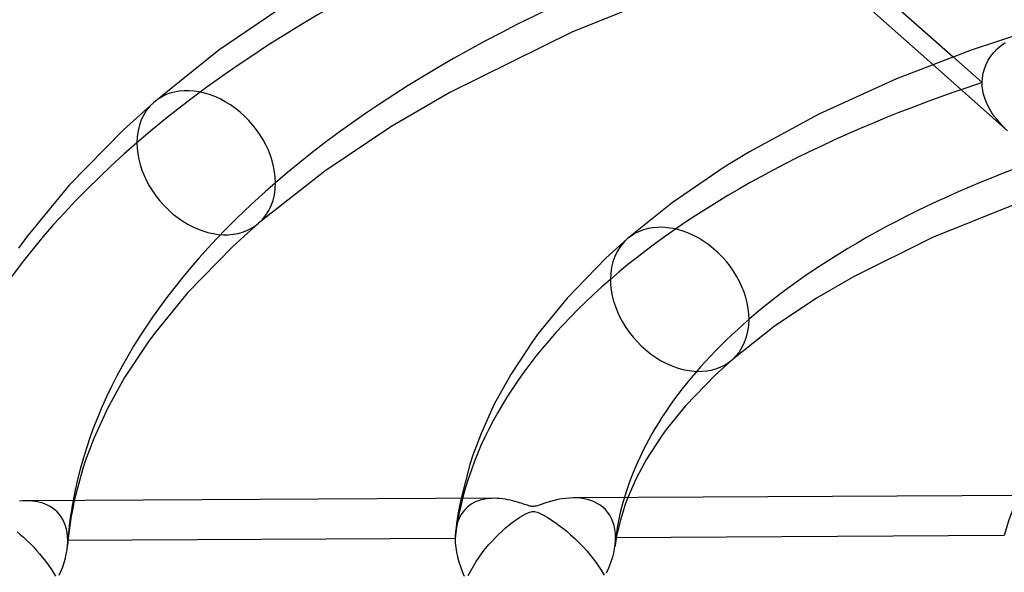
# Model space of a CAD drawing. Header units: millimetres. Extents: x -1077 to 1077, y -1167 to 1197.
# Tile 53 of 81: x -100 to -39, y 796 to 830. Entities that reach past the tile are written whole.
import ezdxf

# ---------------------------------------------------------------- set-up
doc = ezdxf.new("R2010")
doc.units = ezdxf.units.MM
doc.layers.add('HIDDEN', color=7, linetype='Continuous')
doc.layers.add('THICK', color=7, linetype='Continuous')

msp = doc.modelspace()

# ---------------------------------------------------------------- linework, layer by layer
at = {"layer": 'HIDDEN'}
for p, q in [((-39.468, 828.334), (-39.256, 828.555)), ((-39.256, 828.555), (-39.023, 828.761)), ((-39.023, 828.761), (-38.77, 828.952)), ((-42.018, 828.061), (-40.201, 826.449)), ((-39.956, 827.585), (-39.819, 827.848)), ((-39.819, 827.848), (-39.656, 828.098)), ((-39.656, 828.098), (-39.468, 828.334)), ((-43.277, 827.587), (-38.612, 823.447)), ((-40.14, 827.03), (-40.063, 827.312)), ((-40.063, 827.312), (-39.956, 827.585)), ((-40.201, 826.449), (-40.186, 826.742)), ((-40.186, 826.742), (-40.14, 827.03)), ((-40.191, 826.206), (-40.201, 826.449)), ((-40.16, 825.962), (-40.191, 826.206)), ((-40.109, 825.718), (-40.16, 825.962)), ((-40.039, 825.477), (-40.109, 825.718)), ((-39.951, 825.241), (-40.039, 825.477)), ((-39.847, 825.011), (-39.951, 825.241)), ((-39.728, 824.788), (-39.847, 825.011)), ((-39.596, 824.57), (-39.728, 824.788)), ((-39.451, 824.36), (-39.596, 824.57)), ((-39.294, 824.156), (-39.451, 824.36)), ((-39.127, 823.959), (-39.294, 824.156)), ((-38.951, 823.77), (-39.127, 823.959)), ((-38.767, 823.588), (-38.951, 823.77)), ((-99.627, 800.343), (-99.832, 800.346)), ((-99.427, 800.329), (-99.627, 800.343)), ((-99.232, 800.303), (-99.427, 800.329)), ((-99.04, 800.266), (-99.232, 800.303)), ((-98.854, 800.216), (-99.04, 800.266)), ((-98.674, 800.154), (-98.854, 800.216)), ((-98.499, 800.079), (-98.674, 800.154)), ((-96.819, 800.362), (-96.921, 799.866)), ((-72.7, 800.488), (-72.81, 799.934)), ((-72.019, 800.152), (-72.146, 800.068)), ((-71.886, 800.226), (-72.019, 800.152)), ((-71.748, 800.291), (-71.886, 800.226)), ((-71.604, 800.347), (-71.748, 800.291)), ((-71.454, 800.394), (-71.604, 800.347)), ((-71.299, 800.432), (-71.454, 800.394)), ((-71.139, 800.462), (-71.299, 800.432)), ((-70.974, 800.483), (-71.139, 800.462)), ((-70.804, 800.495), (-70.974, 800.483)), ((-70.629, 800.499), (-70.804, 800.495)), ((-65.47, 800.52), (-65.703, 800.525)), ((-65.242, 800.5), (-65.47, 800.52)), ((-65.021, 800.467), (-65.242, 800.5)), ((-64.806, 800.418), (-65.021, 800.467)), ((-64.598, 800.354), (-64.806, 800.418)), ((-64.397, 800.274), (-64.598, 800.354)), ((-64.206, 800.178), (-64.397, 800.274)), ((-64.026, 800.065), (-64.206, 800.178)), ((-62.302, 800.543), (-62.504, 799.997)), ((-98.333, 799.992), (-98.499, 800.079)), ((-98.174, 799.89), (-98.333, 799.992)), ((-98.024, 799.775), (-98.174, 799.89)), ((-97.884, 799.645), (-98.024, 799.775)), ((-97.755, 799.501), (-97.884, 799.645)), ((-96.921, 799.866), (-97.01, 799.383)), ((-72.81, 799.934), (-72.892, 799.485)), ((-72.593, 799.626), (-72.686, 799.488)), ((-72.491, 799.753), (-72.593, 799.626)), ((-72.382, 799.869), (-72.491, 799.753)), ((-72.267, 799.974), (-72.382, 799.869)), ((-72.146, 800.068), (-72.267, 799.974)), ((-63.857, 799.936), (-64.026, 800.065)), ((-63.7, 799.79), (-63.857, 799.936)), ((-63.558, 799.627), (-63.7, 799.79)), ((-63.431, 799.446), (-63.558, 799.627)), ((-62.556, 799.844), (-62.763, 799.142)), ((-62.504, 799.997), (-62.556, 799.844)), ((-97.638, 799.343), (-97.755, 799.501)), ((-97.533, 799.17), (-97.638, 799.343)), ((-97.442, 798.983), (-97.533, 799.17)), ((-97.366, 798.781), (-97.442, 798.983)), ((-97.084, 798.921), (-97.146, 798.464)), ((-97.01, 799.383), (-97.084, 798.921)), ((-72.976, 798.934), (-73.012, 798.669)), ((-72.938, 799.2), (-72.976, 798.934)), ((-72.914, 799), (-72.969, 798.813)), ((-72.892, 799.485), (-72.938, 799.2)), ((-72.848, 799.175), (-72.914, 799)), ((-72.772, 799.338), (-72.848, 799.175)), ((-72.686, 799.488), (-72.772, 799.338)), ((-63.321, 799.247), (-63.431, 799.446)), ((-63.228, 799.033), (-63.321, 799.247)), ((-63.155, 798.804), (-63.228, 799.033)), ((-62.763, 799.142), (-62.975, 798.232)), ((-97.306, 798.567), (-97.366, 798.781)), ((-97.263, 798.342), (-97.306, 798.567)), ((-97.237, 798.106), (-97.263, 798.342)), ((-97.146, 798.464), (-97.199, 798.007)), ((-73.051, 798.336), (-73.057, 798.268)), ((-73.044, 798.404), (-73.051, 798.336)), ((-73.012, 798.669), (-73.044, 798.403)), ((-73.013, 798.614), (-73.044, 798.404)), ((-72.969, 798.813), (-73.013, 798.614)), ((-63.103, 798.561), (-63.155, 798.804)), ((-63.071, 798.305), (-63.103, 798.561)), ((-63.061, 798.039), (-63.071, 798.305)), ((-97.199, 798.007), (-97.241, 797.549)), ((-97.228, 797.86), (-97.237, 798.106)), ((-97.234, 797.651), (-97.232, 797.703)), ((-97.232, 797.703), (-97.23, 797.756)), ((-97.23, 797.756), (-97.229, 797.808)), ((-97.229, 797.808), (-97.228, 797.86)), ((-73.067, 797.986), (-97.228, 797.86)), ((-73.065, 798.129), (-73.067, 798.058)), ((-73.067, 798.058), (-73.067, 797.986)), ((-73.067, 797.986), (-73.058, 797.711)), ((-73.061, 798.199), (-73.065, 798.129)), ((-73.057, 798.268), (-73.061, 798.199)), ((-73.058, 797.711), (-73.03, 797.427)), ((-63.067, 797.725), (-63.098, 797.515)), ((-63.087, 797.598), (-63.078, 797.687)), ((-63.078, 797.687), (-63.07, 797.776)), ((-63.07, 797.776), (-63.065, 797.864)), ((-62.975, 798.232), (-63.067, 797.725)), ((-63.065, 797.864), (-63.062, 797.951)), ((-63.062, 797.951), (-63.061, 798.039)), ((-38.819, 798.166), (-63.061, 798.039)), ((-97.317, 797.024), (-97.271, 797.286)), ((-97.271, 797.286), (-97.242, 797.545)), ((-97.242, 797.545), (-97.238, 797.598)), ((-97.238, 797.598), (-97.234, 797.651)), ((-73.03, 797.427), (-72.984, 797.136)), ((-72.984, 797.136), (-72.92, 796.839)), ((-63.243, 796.836), (-63.158, 797.173)), ((-63.158, 797.173), (-63.099, 797.508)), ((-63.099, 797.508), (-63.087, 797.598)), ((-97.542, 796.23), (-97.453, 796.495)), ((-97.453, 796.495), (-97.378, 796.76)), ((-97.378, 796.76), (-97.317, 797.024)), ((-72.92, 796.839), (-72.838, 796.537)), ((-72.838, 796.537), (-72.74, 796.234)), ((-63.477, 796.168), (-63.35, 796.5)), ((-63.35, 796.5), (-63.243, 796.836)), ((-97.754, 795.71), (-97.642, 795.968)), ((-97.642, 795.968), (-97.542, 796.23)), ((-72.74, 796.234), (-72.625, 795.931)), ((-72.625, 795.931), (-72.496, 795.63)), ((-63.621, 795.844), (-63.477, 796.168))]:
    msp.add_line(p, q, dxfattribs=at)
for centre, major_axis, ratio, start_param, end_param in [((0, 795.877), (-732, 0), 0.5, -3.141592, -0.523599), ((0, 795.877), (-682, 0), 0.5, -3.141592, -0.523599), ((0, 795.869), (107.29, 0), 0.5, 2.130543, 2.617994), ((0, 795.869), (73.19, 0), 0.5, 2.152292, 2.617994), ((-88.594, 821.444), (-3.267, 3.772), 0.75, 0.000079, 0.713724), ((0, 795.869), (107.29, 0), 0.5, 2.617994, 3.105445), ((-88.594, 821.444), (-3.267, 3.772), 0.75, 0.713724, 3.141672), ((-59.063, 812.919), (-3.267, 3.772), 0.75, 0.000079, 0.713724), ((0, 795.869), (73.19, 0), 0.5, 2.617994, 3.083696), ((-59.063, 812.919), (-3.267, 3.772), 0.75, 0.713724, 3.141672), ((0, 795.869), (39.09, 0), 0.5, 2.617994, 3.023803), ((0, 795.869), (-97.31, 0), 0.5, -0.09247, -0.040933), ((0, 795.869), (-63.21, 0), 0.5, -0.148392, -0.068712)]:
    msp.add_ellipse(centre, major_axis=major_axis, ratio=ratio, start_param=start_param, end_param=end_param, dxfattribs=at)
at = {"layer": 'THICK'}
for p, q in [((-52.063, 836.974), (-42.018, 828.061)), ((-51.638, 835.006), (-43.277, 827.587)), ((-58.341, 832.59), (-65.752, 829.617)), ((-83.082, 831.704), (-87.8, 828.467)), ((-65.752, 829.617), (-73.406, 825.821)), ((-37.284, 829.657), (-40.876, 828.473)), ((-87.8, 828.467), (-91.861, 825.216)), ((-40.876, 828.473), (-45.552, 826.683)), ((-45.552, 826.683), (-50.391, 824.477)), ((-73.406, 825.821), (-77.072, 823.694)), ((-91.861, 825.216), (-93.755, 823.507)), ((-50.391, 824.477), (-54.706, 822.13)), ((-93.755, 823.507), (-97.137, 820.042)), ((-77.072, 823.694), (-81.196, 820.929)), ((-54.706, 822.13), (-56.28, 821.163)), ((-56.28, 821.163), (-59.524, 818.937)), ((-81.196, 820.929), (-85.327, 817.672)), ((-97.137, 820.042), (-99.801, 816.793)), ((-59.524, 818.937), (-62.33, 816.691)), ((-38.325, 818.785), (-43.302, 816.785)), ((-85.327, 817.672), (-86.938, 816.218)), ((-99.801, 816.793), (-100.298, 816.115)), ((-43.302, 816.785), (-48.222, 814.332)), ((-86.938, 816.218), (-89.759, 813.32)), ((-62.33, 816.691), (-63.669, 815.481)), ((-63.669, 815.481), (-66.08, 813)), ((-48.222, 814.332), (-50.523, 812.994)), ((-89.759, 813.32), (-91.827, 810.791)), ((-66.08, 813), (-67.883, 810.791)), ((-50.523, 812.994), (-53.17, 811.217)), ((-53.17, 811.217), (-55.796, 809.147)), ((-91.827, 810.791), (-92.237, 810.23)), ((-67.883, 810.791), (-68.251, 810.287)), ((-92.237, 810.23), (-93.681, 808.041)), ((-68.251, 810.287), (-69.603, 808.234)), ((-55.796, 809.147), (-56.853, 808.191)), ((-69.603, 808.234), (-70.626, 806.372)), ((-56.853, 808.191), (-58.699, 806.28)), ((-93.681, 808.041), (-94.754, 806.099)), ((-70.626, 806.372), (-71.454, 804.537)), ((-58.699, 806.28), (-59.907, 804.793)), ((-94.754, 806.099), (-95.605, 804.227)), ((-71.454, 804.537), (-71.958, 803.194)), ((-59.907, 804.793), (-60.208, 804.374)), ((-95.605, 804.227), (-96.134, 802.82)), ((-60.208, 804.374), (-61.14, 802.939)), ((-96.134, 802.82), (-96.282, 802.356)), ((-72.143, 802.614), (-72.7, 800.488)), ((-71.958, 803.194), (-72.143, 802.614)), ((-61.14, 802.939), (-61.785, 801.736)), ((-96.282, 802.356), (-96.819, 800.362)), ((-61.785, 801.736), (-62.302, 800.543)), ((-100.034, 800.339), (-100.24, 800.321)), ((-99.832, 800.346), (-100.034, 800.339)), ((-70.658, 800.499), (-99.809, 800.346)), ((-70.456, 800.494), (-70.629, 800.499)), ((-70.28, 800.482), (-70.456, 800.494)), ((-70.105, 800.463), (-70.28, 800.482)), ((-69.935, 800.438), (-70.105, 800.463)), ((-69.772, 800.408), (-69.935, 800.438)), ((-69.614, 800.374), (-69.772, 800.408)), ((-69.463, 800.338), (-69.614, 800.374)), ((-69.321, 800.3), (-69.463, 800.338)), ((-69.186, 800.261), (-69.321, 800.3)), ((-69.061, 800.223), (-69.186, 800.261)), ((-68.946, 800.186), (-69.061, 800.223)), ((-68.842, 800.152), (-68.946, 800.186)), ((-68.747, 800.12), (-68.842, 800.152)), ((-67.531, 800.168), (-67.695, 800.111)), ((-67.342, 800.23), (-67.531, 800.168)), ((-67.13, 800.296), (-67.342, 800.23)), ((-66.899, 800.359), (-67.13, 800.296)), ((-66.655, 800.416), (-66.899, 800.359)), ((-66.412, 800.462), (-66.655, 800.416)), ((-66.171, 800.496), (-66.412, 800.462)), ((-65.935, 800.517), (-66.171, 800.496)), ((-65.703, 800.525), (-65.935, 800.517)), ((-36.519, 800.678), (-65.695, 800.525)), ((-68.655, 800.09), (-68.747, 800.12)), ((-68.746, 799.481), (-68.62, 799.547)), ((-68.566, 800.061), (-68.655, 800.09)), ((-68.62, 799.547), (-68.509, 799.598)), ((-68.481, 800.036), (-68.566, 800.061)), ((-68.509, 799.598), (-68.415, 799.634)), ((-68.403, 800.017), (-68.481, 800.036)), ((-68.415, 799.634), (-68.333, 799.658)), ((-68.333, 800.002), (-68.403, 800.017)), ((-68.269, 799.994), (-68.333, 800.002)), ((-68.333, 799.658), (-68.26, 799.671)), ((-68.207, 799.991), (-68.269, 799.994)), ((-68.26, 799.671), (-68.188, 799.675)), ((-68.145, 799.993), (-68.207, 799.991)), ((-68.188, 799.675), (-68.116, 799.671)), ((-68.081, 800.001), (-68.145, 799.993)), ((-68.116, 799.671), (-68.037, 799.656)), ((-68.014, 800.014), (-68.081, 800.001)), ((-68.037, 799.656), (-67.947, 799.63)), ((-67.933, 800.035), (-68.014, 800.014)), ((-67.947, 799.63), (-67.843, 799.59)), ((-67.829, 800.067), (-67.933, 800.035)), ((-67.843, 799.59), (-67.727, 799.537)), ((-67.695, 800.111), (-67.829, 800.067)), ((-67.727, 799.537), (-67.603, 799.475)), ((-69.723, 798.811), (-69.536, 798.958)), ((-69.536, 798.958), (-69.357, 799.09)), ((-69.357, 799.09), (-69.189, 799.208)), ((-69.189, 799.208), (-69.031, 799.312)), ((-69.031, 799.312), (-68.884, 799.403)), ((-68.884, 799.403), (-68.746, 799.481)), ((-67.603, 799.475), (-67.474, 799.404)), ((-67.474, 799.404), (-67.331, 799.321)), ((-67.331, 799.321), (-67.168, 799.221)), ((-67.168, 799.221), (-66.987, 799.102)), ((-66.987, 799.102), (-66.788, 798.965)), ((-66.788, 798.965), (-66.575, 798.81)), ((-100.387, 798.401), (-100.192, 798.239)), ((-70.326, 798.28), (-70.12, 798.472)), ((-70.12, 798.472), (-69.918, 798.649)), ((-69.918, 798.649), (-69.723, 798.811)), ((-66.575, 798.81), (-66.349, 798.636)), ((-66.349, 798.636), (-66.111, 798.441)), ((-66.111, 798.441), (-65.864, 798.227)), ((-100.192, 798.239), (-99.991, 798.063)), ((-99.991, 798.063), (-99.785, 797.873)), ((-99.785, 797.873), (-99.577, 797.67)), ((-99.577, 797.67), (-99.372, 797.46)), ((-70.959, 797.609), (-70.747, 797.848)), ((-70.747, 797.848), (-70.535, 798.072)), ((-70.535, 798.072), (-70.326, 798.28)), ((-65.864, 798.227), (-65.608, 797.992)), ((-65.608, 797.992), (-65.347, 797.737)), ((-65.347, 797.737), (-65.089, 797.466)), ((-99.372, 797.46), (-99.173, 797.246)), ((-99.173, 797.246), (-98.982, 797.027)), ((-71.569, 796.823), (-71.373, 797.094)), ((-71.373, 797.094), (-71.17, 797.356)), ((-71.17, 797.356), (-70.959, 797.609)), ((-65.089, 797.466), (-64.841, 797.188)), ((-64.841, 797.188), (-64.603, 796.903)), ((-98.982, 797.027), (-98.797, 796.804)), ((-98.797, 796.804), (-98.62, 796.577)), ((-98.62, 796.577), (-98.451, 796.347)), ((-71.932, 796.259), (-71.755, 796.545)), ((-71.755, 796.545), (-71.569, 796.823)), ((-64.603, 796.903), (-64.378, 796.611)), ((-64.378, 796.611), (-64.165, 796.314)), ((-98.451, 796.347), (-98.289, 796.114)), ((-98.289, 796.114), (-98.136, 795.878)), ((-98.136, 795.878), (-97.992, 795.639)), ((-72.253, 795.67), (-72.099, 795.967)), ((-72.099, 795.967), (-71.932, 796.259)), ((-64.165, 796.314), (-63.966, 796.012)), ((-63.966, 796.012), (-63.781, 795.706))]:
    msp.add_line(p, q, dxfattribs=at)
for centre, major_axis, ratio, start_param, end_param in [((0, 800.207), (732, 0), 0.5, 0, 2.617994), ((0, 800.207), (-677, 0), 0.5, -3.141592, -0.523599), ((0, 795.869), (-131.41, 0), 0.5, -1.019611, -0.523599), ((0, 795.869), (-97.31, 0), 0.5, -1.006265, -0.523599), ((-88.594, 821.444), (-3.267, 3.772), 0.75, -2.427868, 0.000079), ((0, 795.869), (-63.21, 0), 0.5, -0.978485, -0.523599), ((0, 795.869), (-97.31, 0), 0.5, -0.523599, -0.09247), ((-88.594, 821.444), (-3.267, 3.772), 0.75, -3.141514, -2.427868), ((-59.063, 812.919), (-3.267, 3.772), 0.75, -2.427868, 0.000079), ((0, 795.869), (-63.21, 0), 0.5, -0.523599, -0.148392), ((-59.063, 812.919), (-3.267, 3.772), 0.75, -3.141514, -2.427868), ((0, 800.207), (732, 0), 0.5, -3.141592, -0.523599), ((0, 800.207), (-677, 0), 0.5, 0, 2.617994)]:
    msp.add_ellipse(centre, major_axis=major_axis, ratio=ratio, start_param=start_param, end_param=end_param, dxfattribs=at)

doc.saveas('drawing.dxf')
